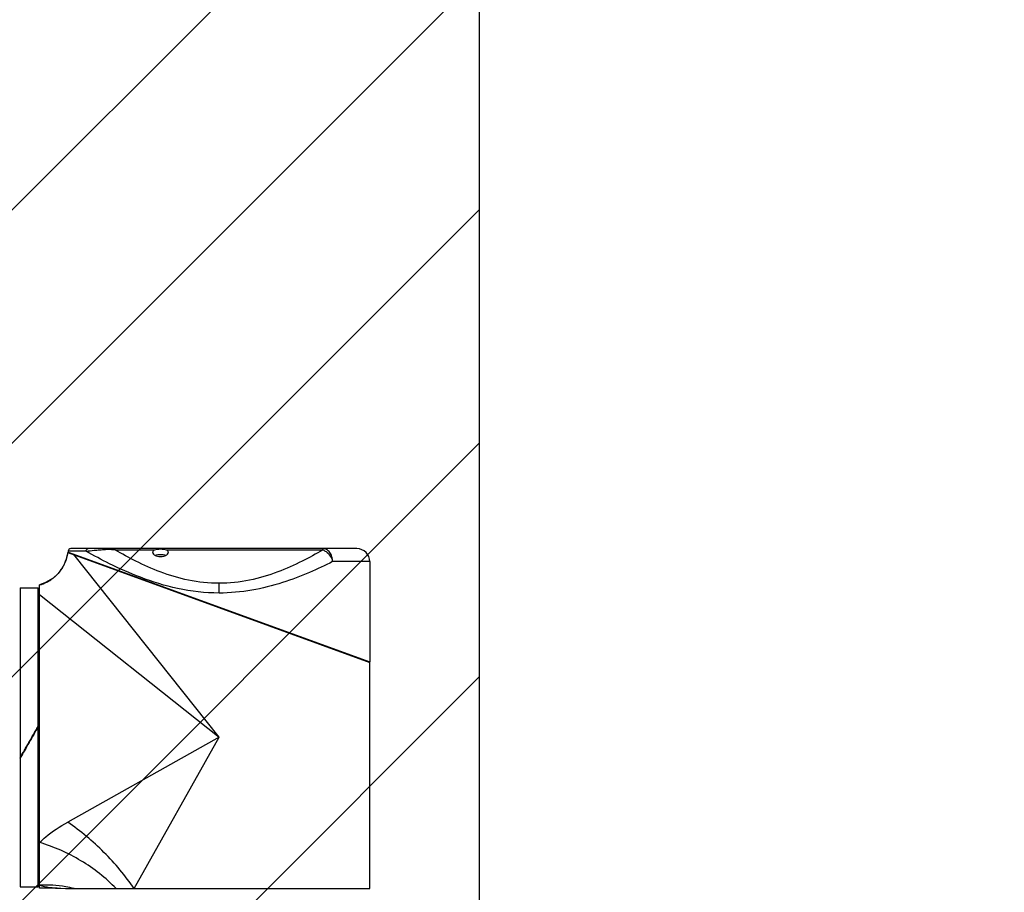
# Model space of a CAD drawing. Header units: millimetres. Extents: x 36 to 7524, y 76 to 5310.
# Tile 9 of 29: x 2106 to 2484, y 1735 to 2070. Entities that reach past the tile are written whole.
import ezdxf

# ---------------------------------------------------------------- set-up
doc = ezdxf.new("R2010")
doc.units = ezdxf.units.MM
for name, color, linetype in [('COVER_M_PBL170', 7, 'Continuous'), ('HOLDER_M_PBL155', 7, 'Continuous'), ('MODULE_M_ABL154', 7, 'Continuous'), ('new_view_15_VBL148', 7, 'Continuous'), ('RING_M_PBL159', 7, 'Continuous')]:
    doc.layers.add(name, color=color, linetype=linetype)

# ---------------------------------------------------------------- blocks, each defined once
blk = doc.blocks.new('HOLDER_M_PBL155', base_point=(683.26, 854.42))
at = {"layer": 'HOLDER_M_PBL155', "color": 7}
for p, q in [((630.63, 919.04), (746.76, 876.79)), ((619.76, 789.99), (619.76, 906.54)), ((746.76, 789.79), (746.76, 876.79)), ((626.5, 789.99), (619.76, 789.99)), ((630.79, 789.79), (746.76, 789.79))]:
    blk.add_line(p, q, dxfattribs=at)
at = {"layer": 'HOLDER_M_PBL155', "color": 2}
for p, q in [((688.76, 847.99), (632.99, 918.18)), ((619.76, 902.82), (688.76, 847.99)), ((688.76, 847.99), (630.56, 815.38)), ((656.15, 789.79), (688.76, 847.99))]:
    blk.add_line(p, q, dxfattribs=at)
at = {"layer": 'HOLDER_M_PBL155', "color": 7}
for points in [[(630.63, 919.04), (630.55, 918.52), (629.83, 915.79), (628.61, 913.25), (626.93, 910.98), (624.85, 909.06), (622.46, 907.57), (619.76, 906.54)], [(626.5, 789.99), (627.94, 789.97), (629.75, 789.88), (630.79, 789.79)]]:
    blk.add_lwpolyline(points, dxfattribs=at)
at = {"layer": 'HOLDER_M_PBL155', "color": 2}
for centre, radius, start, end in [((615.76, 920.99), 15, 340.5411, 345.4889), ((615.74, 921), 15.02, 345.4846, 352.5081), ((615.74, 921.01), 15.03, 323.7221, 329.6549), ((615.76, 920.99), 15, 329.6609, 334.8517), ((615.76, 921), 15, 334.8519, 340.5335), ((615.75, 921.01), 15.02, 299.9503, 307.7276), ((615.76, 921), 15, 307.7356, 312.1862), ((615.74, 921.01), 15.02, 312.1857, 318.7315), ((615.76, 920.99), 14.99, 318.74, 323.7226), ((615.78, 920.9), 14.91, 285.4656, 285.6672), ((615.74, 921.04), 15.04, 285.6821, 296.6662), ((615.77, 920.97), 14.97, 296.6779, 299.9475)]:
    blk.add_arc(centre, radius, start, end, dxfattribs=at)
for points, knots in [([(619.76, 807.53), (620.51, 808.27), (623.84, 811.25), (627.59, 813.72), (630.56, 815.38)], [0, 0, 0, 0, 0.236441, 1, 1, 1, 1]), ([(656.15, 789.79), (652.73, 794.79), (644.86, 804.1), (635.56, 811.96), (630.56, 815.38)], [0, 0, 0, 0, 0.499996, 1, 1, 1, 1]), ([(649.25, 789.79), (645.24, 793.93), (636.01, 801.13), (625.33, 805.9), (619.76, 807.53)], [0, 0, 0, 0, 0.498053, 1, 1, 1, 1]), ([(633.06, 789.79), (631.99, 790.09), (627.63, 791.07), (623.11, 791.32), (619.76, 791.09)], [0, 0, 0, 0, 0.248874, 1, 1, 1, 1]), ([(619.76, 791.09), (620.98, 790.71), (622.86, 790.33), (625.13, 790.1), (626.13, 790.01), (626.5, 789.99)], [0, 0, 0, 0, 0.560649, 0.837663, 1, 1, 1, 1])]:
    blk.add_open_spline(points, degree=3, knots=knots, dxfattribs=at)
blk = doc.blocks.new('COVER_M_PBL170', base_point=(688.76, 898.74))
at = {"layer": 'COVER_M_PBL170', "color": 7}
for p, q in [((741.76, 920.49), (631.76, 920.49)), ((630.75, 919.1), (746.77, 876.99)), ((630.76, 919.49), (630.76, 919.09)), ((632.86, 918.33), (632.86, 918.23)), ((746.76, 915.49), (746.76, 876.99)), ((744.66, 877.76), (744.66, 877.56))]:
    blk.add_line(p, q, dxfattribs=at)
at = {"layer": 'COVER_M_PBL170', "color": 2}
for p, q in [((648.85, 919.99), (663.95, 919.99)), ((668.57, 919.99), (728.67, 919.99)), ((728.67, 919.99), (728.67, 920.49)), ((637.61, 919.49), (630.76, 919.49)), ((746.76, 915.49), (732.44, 915.49)), ((688.76, 903.42), (688.76, 907.16))]:
    blk.add_line(p, q, dxfattribs=at)
at = {"layer": 'COVER_M_PBL170', "color": 7}
for centre, radius, start, end in [((631.76, 919.49), 1, 90, 180), ((741.76, 915.49), 5, 0, 90)]:
    blk.add_arc(centre, radius, start, end, dxfattribs=at)
at = {"layer": 'COVER_M_PBL170', "color": 2}
for points, knots in [([(637.61, 919.49), (637.61, 919.75), (637.77, 920.25), (638.26, 920.49), (638.49, 920.49)], [0, 0, 0, 0, 0.522054, 1, 1, 1, 1]), ([(637.61, 919.49), (638.66, 919.63), (640.39, 919.82), (642.91, 920.04), (644.36, 920.18), (645.14, 920.22)], [0, 0, 0, 0, 0.422817, 0.689972, 1, 1, 1, 1]), ([(645.49, 920.49), (645.46, 920.49), (645.3, 920.46), (645.2, 920.33), (645.14, 920.22)], [0, 0, 0, 0, 0.21254, 1, 1, 1, 1]), ([(645.14, 920.22), (645.44, 920.24), (646.68, 920.28), (647.93, 920.16), (648.85, 919.99)], [0, 0, 0, 0, 0.24508, 1, 1, 1, 1]), ([(648.85, 919.99), (648.57, 920.07), (647.47, 920.34), (646.33, 920.49), (645.49, 920.49)], [0, 0, 0, 0, 0.258282, 1, 1, 1, 1]), ([(688.76, 907.16), (684.81, 907.16), (677.1, 908), (666.4, 911.21), (657.08, 915.37), (651.44, 918.47), (648.85, 919.99)], [0, 0, 0, 0, 0.279152, 0.544664, 0.787397, 1, 1, 1, 1]), ([(728.67, 919.99), (726.08, 918.47), (720.44, 915.37), (711.12, 911.21), (700.42, 908), (692.7, 907.16), (688.76, 907.16)], [0, 0, 0, 0, 0.212603, 0.455336, 0.72085, 1, 1, 1, 1]), ([(732.44, 915.49), (732.44, 916.14), (732.26, 917.4), (731.46, 919.04), (730.22, 920.2), (729.17, 920.49), (728.67, 920.49)], [0, 0, 0, 0, 0.281465, 0.545622, 0.783188, 1, 1, 1, 1]), ([(728.67, 919.99), (729.11, 919.84), (730.89, 918.87), (732.08, 916.99), (732.44, 915.49)], [0, 0, 0, 0, 0.232921, 1, 1, 1, 1]), ([(688.76, 903.42), (683.42, 903.42), (673.09, 904.61), (659.05, 908.99), (647.42, 914.18), (640.58, 917.82), (637.61, 919.49)], [0, 0, 0, 0, 0.295429, 0.570938, 0.811157, 1, 1, 1, 1]), ([(732.44, 915.49), (729.53, 914.02), (723.22, 911.04), (712.91, 907.12), (701.27, 904.17), (692.99, 903.42), (688.76, 903.42)], [0, 0, 0, 0, 0.213818, 0.457498, 0.722693, 1, 1, 1, 1])]:
    blk.add_open_spline(points, degree=3, knots=knots, dxfattribs=at)
at = {"layer": 'COVER_M_PBL170', "color": 7}
for points, knots in [([(663.26, 919.04), (663.26, 919.22), (663.42, 919.63), (663.76, 919.88), (663.95, 919.99)], [0, 0, 0, 0, 0.44005, 1, 1, 1, 1]), ([(663.95, 919.99), (664.26, 920.17), (665.05, 920.34), (666.26, 920.39), (667.47, 920.34), (668.26, 920.17), (668.57, 919.99)], [0, 0, 0, 0, 0.225535, 0.499968, 0.774416, 1, 1, 1, 1]), ([(668.57, 919.99), (668.76, 919.88), (669.1, 919.63), (669.26, 919.22), (669.26, 919.04)], [0, 0, 0, 0, 0.559952, 1, 1, 1, 1]), ([(663.26, 919.04), (663.26, 918.58), (663.97, 917.89), (665.09, 917.51), (666.26, 917.36), (667.43, 917.51), (668.55, 917.89), (669.26, 918.58), (669.26, 919.04)], [0, 0, 0, 0, 0.188158, 0.331957, 0.50012, 0.668195, 0.811908, 1, 1, 1, 1]), ([(664.19, 917.89), (664.82, 918.19), (666.27, 918.4), (667.71, 918.19), (668.34, 917.88)], [0, 0, 0, 0, 0.50051, 1, 1, 1, 1])]:
    blk.add_open_spline(points, degree=3, knots=knots, dxfattribs=at)
blk = doc.blocks.new('MODULE_M_ABL154', base_point=(683.26, 855.14))
at = {"layer": 'COVER_M_PBL170'}
blk.add_blockref('COVER_M_PBL170', (688.76, 898.74), dxfattribs=at)
at = {"layer": 'HOLDER_M_PBL155'}
blk.add_blockref('HOLDER_M_PBL155', (683.26, 854.42), dxfattribs=at)
blk = doc.blocks.new('RING_M_PBL159', base_point=(615.76, 847.99))
at = {"layer": 'RING_M_PBL159', "color": 7}
for p, q in [((612.26, 905.49), (619.26, 905.49)), ((612.26, 905.49), (612.26, 790.49)), ((619.26, 790.49), (619.26, 905.49)), ((619.17, 852.09), (619.26, 852.24)), ((619.24, 852.06), (619.26, 852.1)), ((615.71, 845.94), (615.76, 846.03)), ((615.76, 845.97), (615.73, 845.92)), ((612.26, 839.98), (612.32, 840.09)), ((612.35, 840.07), (612.26, 839.93)), ((612.26, 790.49), (619.26, 790.49))]:
    blk.add_line(p, q, dxfattribs=at)
for points in [[(615.64, 845.97), (616.82, 848.01), (618, 850.05), (619.17, 852.09)], [(615.76, 846.03), (616.92, 848.03), (618.08, 850.04), (619.24, 852.06)], [(619.26, 852.04), (618.09, 850.02), (616.93, 848), (615.76, 845.97)], [(612.26, 840.12), (613.39, 842.07), (614.52, 844.02), (615.64, 845.97)], [(612.32, 840.09), (613.45, 842.04), (614.58, 843.99), (615.71, 845.94)], [(615.73, 845.92), (614.6, 843.97), (613.48, 842.02), (612.35, 840.07)]]:
    blk.add_open_spline(points, degree=3, dxfattribs=at)
blk = doc.blocks.new('NEW_VIEW_15_VBL148', base_point=(653.77, 1237.99))
at = {"layer": 'MODULE_M_ABL154'}
blk.add_blockref('MODULE_M_ABL154', (683.26, 855.14), dxfattribs=at)
at = {"layer": 'RING_M_PBL159'}
blk.add_blockref('RING_M_PBL159', (615.76, 847.99), dxfattribs=at)

msp = doc.modelspace()

# ---------------------------------------------------------------- hatches: boundary and pattern name
at = {"ltscale": 1000, "true_color": 0xed4b40}
h = msp.add_hatch(dxfattribs=at)
h.set_pattern_fill('ANSI31', color=13, scale=20)
h.set_pattern_definition([(45, (-9292.99, -2034.84), (-44.90128, 44.90128), [])])
edge = h.paths.add_edge_path()
edge.add_arc((2182.5, 1794.444), 925, 83.793732, 96.206268)
edge.add_line((2082.5, 2714.022), (2082.5, 874.865))
edge.add_arc((2182.5, 1794.444), 925, 263.793732, 276.206268)
edge.add_line((2282.5, 874.865), (2282.5, 2714.022))

# ---------------------------------------------------------------- linework, layer by layer
at = {"ltscale": 1000}
msp.add_line((2282.5, 2714.022), (2282.5, 874.865), dxfattribs=at)
msp.add_arc((2182.5, 1794.444), 925, 276.206268, 83.793732, dxfattribs=at)

# ---------------------------------------------------------------- block references
at = {"layer": 'new_view_15_VBL148'}
msp.add_blockref('NEW_VIEW_15_VBL148', (2147.507, 2184.444), dxfattribs=at)

doc.saveas('drawing.dxf')
